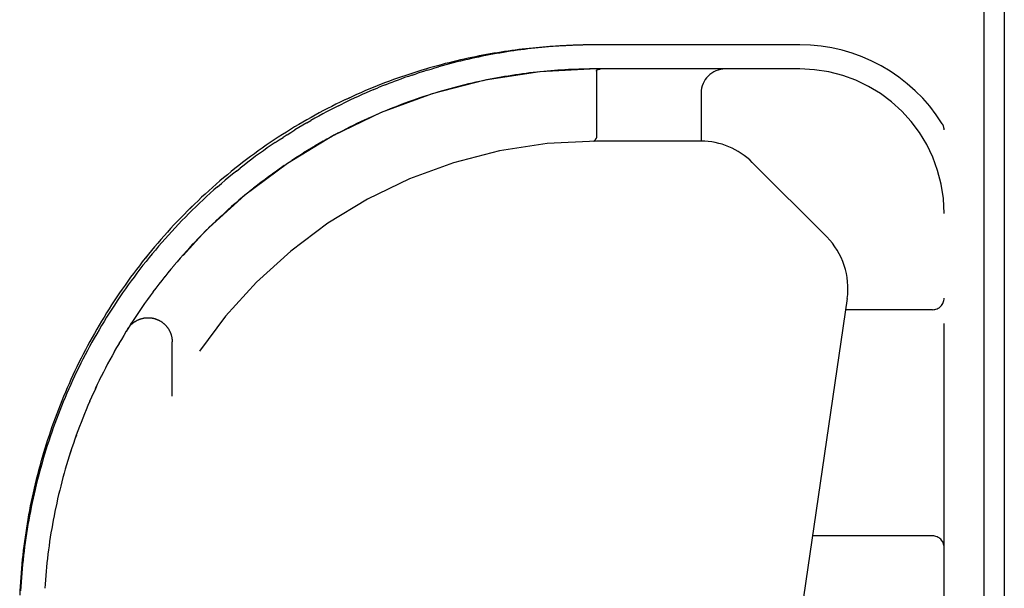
# Model space of a CAD drawing. Header units: inches. Extents: x 0 to 221, y 0 to 143.
# Tile 232 of 256: x 94.64 to 97.2, y 118.94 to 120.41. Entities that reach past the tile are written whole.
import ezdxf

# ---------------------------------------------------------------- set-up
doc = ezdxf.new("R2010")
doc.units = ezdxf.units.IN
doc.header["$LTSCALE"] = 12.142857
doc.header["$MEASUREMENT"] = 0
doc.linetypes.add('HIDDEN', pattern=[0.2, 0.1, -0.1])
doc.layers.get('0').update_dxf_attribs({"linetype": 'CONTINUOUS'})
doc.layers.add('RIGHTHAND_DOOR_ASSEMBLY', color=7, linetype='CONTINUOUS')

msp = doc.modelspace()

# ---------------------------------------------------------------- linework, layer by layer
at = {"color": 7, "linetype": 'Continuous'}
msp.add_line((97.1452, 117.9323), (97.1452, 135.6919), dxfattribs=at)
at = {"color": 3, "linetype": 'Continuous'}
msp.add_line((97.1972, 135.5799), (97.1972, 118.0319), dxfattribs=at)
at = {"layer": 'RIGHTHAND_DOOR_ASSEMBLY', "color": 8, "linetype": 'HIDDEN'}
for p, q in [((96.1284, 120.3474), (96.1193, 120.3473)), ((96.137, 120.3474), (96.1281, 120.3474)), ((96.6657, 120.3474), (96.137, 120.3474)), ((96.6657, 120.2849), (96.137, 120.2849)), ((96.146, 120.2848), (96.1455, 120.2847)), ((96.1464, 120.2848), (96.1459, 120.2848)), ((96.1469, 120.2848), (96.1464, 120.2848)), ((96.1475, 120.2849), (96.1469, 120.2848)), ((96.148, 120.2849), (96.1485, 120.2849)), ((96.1491, 120.2849), (96.1497, 120.2849)), ((95.6582, 120.2691), (95.6681, 120.2723)), ((96.137, 120.2793), (96.137, 120.1077)), ((95.5585, 120.2315), (95.5686, 120.2357)), ((95.6783, 120.2098), (95.6684, 120.2064)), ((95.6881, 120.213), (95.6782, 120.2097)), ((95.6979, 120.2162), (95.688, 120.213)), ((95.7076, 120.2193), (95.6977, 120.2162)), ((95.7271, 120.2252), (95.7173, 120.2223)), ((96.4092, 120.2224), (96.4092, 120.0974)), ((95.4667, 120.1895), (95.477, 120.1945)), ((95.6685, 120.2064), (95.6587, 120.203)), ((95.3843, 120.145), (95.3946, 120.1509)), ((95.4953, 120.1337), (95.4855, 120.1287)), ((95.505, 120.1385), (95.4952, 120.1336)), ((95.5434, 120.1566), (95.5337, 120.1521)), ((95.3328, 120.1137), (95.3225, 120.1071)), ((95.4465, 120.1081), (95.4364, 120.1025)), ((95.4564, 120.1135), (95.4463, 120.108)), ((95.4662, 120.1187), (95.4562, 120.1134)), ((95.4759, 120.1238), (95.466, 120.1186)), ((95.4857, 120.1288), (95.4758, 120.1237)), ((97.0407, 118.4099), (97.0407, 120.1268)), ((95.4065, 120.0854), (95.3961, 120.0792)), ((95.4166, 120.0913), (95.4062, 120.0852)), ((95.4266, 120.097), (95.4163, 120.0911)), ((95.4366, 120.1026), (95.4264, 120.0969)), ((96.1303, 120.0974), (96.1301, 120.0974)), ((96.1304, 120.0975), (96.1302, 120.0974)), ((96.1357, 120.1036), (96.1342, 120.1013)), ((96.1346, 120.1019), (96.1358, 120.1036)), ((96.4092, 120.0974), (96.137, 120.0974)), ((95.366, 120.0605), (95.3556, 120.0539)), ((95.3762, 120.0669), (95.3658, 120.0604)), ((95.3863, 120.0732), (95.3759, 120.0668)), ((95.3964, 120.0793), (95.386, 120.073)), ((95.3256, 120.0339), (95.3154, 120.0268)), ((95.3357, 120.0407), (95.3254, 120.0337)), ((95.3458, 120.0474), (95.3354, 120.0405)), ((95.3559, 120.054), (95.3455, 120.0473)), ((96.5422, 120.0424), (96.7357, 119.8488)), ((95.2013, 120.0199), (95.2112, 120.0277)), ((95.2857, 120.0056), (95.2756, 119.998)), ((95.2957, 120.0128), (95.2855, 120.0054)), ((95.3056, 120.0199), (95.2954, 120.0126)), ((95.3156, 120.027), (95.3054, 120.0198)), ((95.1525, 119.9792), (95.1621, 119.9875)), ((95.2562, 119.9832), (95.2461, 119.9754)), ((95.266, 119.9908), (95.2559, 119.983)), ((95.2758, 119.9982), (95.2657, 119.9906)), ((95.2174, 119.952), (95.2076, 119.9438)), ((95.227, 119.96), (95.2171, 119.9518)), ((95.2367, 119.9678), (95.2267, 119.9598)), ((95.2464, 119.9756), (95.2364, 119.9676)), ((95.1888, 119.9276), (95.1792, 119.9191)), ((95.1983, 119.9358), (95.1886, 119.9274)), ((95.2078, 119.944), (95.1981, 119.9356)), ((95.1608, 119.9023), (95.1514, 119.8935)), ((95.1701, 119.9108), (95.1606, 119.9021)), ((95.1794, 119.9193), (95.1699, 119.9106)), ((95.1334, 119.8763), (95.1243, 119.8673)), ((95.1425, 119.8851), (95.1332, 119.8761)), ((95.1516, 119.8937), (95.1423, 119.8849)), ((95.1156, 119.8585), (95.1065, 119.8493)), ((95.1245, 119.8674), (95.1154, 119.8583)), ((95.0893, 119.8313), (95.0805, 119.8218)), ((95.098, 119.8404), (95.0891, 119.8311)), ((95.1067, 119.8495), (95.0978, 119.8402)), ((95.0638, 119.8033), (95.0553, 119.7937)), ((95.0722, 119.8127), (95.0636, 119.8032)), ((95.0807, 119.822), (95.072, 119.8125)), ((95.0391, 119.7748), (95.0308, 119.765)), ((95.0472, 119.7844), (95.0389, 119.7746)), ((95.0555, 119.7939), (95.0471, 119.7842)), ((95.023, 119.7555), (95.015, 119.7455)), ((95.031, 119.7652), (95.0229, 119.7553)), ((94.9997, 119.726), (94.9919, 119.7159)), ((95.0074, 119.7359), (94.9995, 119.7258)), ((95.0151, 119.7457), (95.0072, 119.7357)), ((94.9846, 119.7061), (94.977, 119.6959)), ((94.9921, 119.7161), (94.9844, 119.7059)), ((94.9627, 119.6758), (94.9554, 119.6655)), ((94.977, 119.6959), (94.9697, 119.6858)), ((96.7888, 119.6886), (96.6055, 118.4418)), ((94.9416, 119.6451), (94.9347, 119.6347)), ((94.9485, 119.6554), (94.9415, 119.645)), ((94.9556, 119.6656), (94.9484, 119.6552)), ((97.0107, 119.6599), (96.7846, 119.6599)), ((94.9281, 119.6245), (94.9214, 119.6139)), ((94.9348, 119.6348), (94.928, 119.6243)), ((94.915, 119.6037), (94.9085, 119.593)), ((94.9215, 119.6141), (94.9149, 119.6035)), ((94.8961, 119.5722), (94.8899, 119.5615)), ((94.9023, 119.5827), (94.896, 119.572)), ((94.9086, 119.5932), (94.9022, 119.5825)), ((95.0342, 119.435), (95.0342, 119.5766)), ((94.884, 119.551), (94.878, 119.5402)), ((94.89, 119.5616), (94.8839, 119.5509)), ((94.8722, 119.5296), (94.8665, 119.5189)), ((94.8781, 119.5404), (94.8722, 119.5296)), ((94.8555, 119.4976), (94.8501, 119.4867)), ((94.861, 119.5084), (94.8555, 119.4975)), ((94.8501, 119.4869), (94.8448, 119.476)), ((94.8295, 119.4435), (94.8246, 119.4327)), ((94.8199, 119.4219), (94.8152, 119.4109)), ((94.7892, 119.3454), (94.7851, 119.3343)), ((94.7851, 119.3343), (94.7812, 119.3233)), ((94.7632, 119.2683), (94.7598, 119.2572)), ((94.7599, 119.2573), (94.7566, 119.2462)), ((94.7366, 119.1688), (94.7341, 119.1577)), ((94.7392, 119.1799), (94.7366, 119.1687)), ((94.7295, 119.1356), (94.7272, 119.1244)), ((94.7318, 119.1467), (94.7294, 119.1355)), ((94.7342, 119.1577), (94.7317, 119.1466)), ((94.7251, 119.1134), (94.7231, 119.1023)), ((94.7272, 119.1245), (94.7251, 119.1134)), ((94.7211, 119.0913), (94.7193, 119.0801)), ((94.7231, 119.1023), (94.7211, 119.0912)), ((94.7158, 119.0581), (94.7142, 119.0469)), ((94.7175, 119.0691), (94.7158, 119.058)), ((94.7193, 119.0802), (94.7175, 119.0691)), ((97.0107, 119.0724), (96.6982, 119.0724)), ((94.7128, 119.0359), (94.7113, 119.0248)), ((94.7143, 119.047), (94.7127, 119.0359)), ((94.71, 119.0138), (94.7088, 119.0027)), ((94.7113, 119.0249), (94.71, 119.0138)), ((94.7066, 118.9806), (94.7056, 118.9696)), ((94.7076, 118.9917), (94.7066, 118.9806)), ((94.7088, 119.0027), (94.7076, 118.9917)), ((94.7047, 118.9586), (94.7039, 118.9475)), ((94.7056, 118.9696), (94.7047, 118.9585)), ((94.7039, 118.9475), (94.7032, 118.9365))]:
    msp.add_line(p, q, dxfattribs=at)
for points in [[(96.1198, 120.3474), (96.1112, 120.3472), (96.1026, 120.3471), (96.094, 120.3469), (96.0854, 120.3466), (96.0767, 120.3464), (96.0681, 120.346), (96.0594, 120.3456), (96.0507, 120.3452), (96.042, 120.3447), (96.0333, 120.3442), (96.0245, 120.3436), (96.0157, 120.343), (96.0069, 120.3423), (95.9981, 120.3416), (95.9892, 120.3408), (95.9803, 120.34), (95.9714, 120.3391), (95.9624, 120.3382), (95.9534, 120.3372), (95.9443, 120.3361), (95.9352, 120.335), (95.9261, 120.3338), (95.9169, 120.3326), (95.9077, 120.3313), (95.8984, 120.33), (95.8891, 120.3286), (95.8798, 120.3271), (95.8704, 120.3255), (95.8609, 120.3239), (95.8514, 120.3222), (95.8419, 120.3205), (95.8323, 120.3186), (95.8227, 120.3167), (95.813, 120.3147), (95.8033, 120.3127), (95.7935, 120.3106), (95.7837, 120.3083), (95.7738, 120.306), (95.7639, 120.3037), (95.7539, 120.3012), (95.7439, 120.2987), (95.7338, 120.296), (95.7237, 120.2933), (95.7135, 120.2905), (95.7033, 120.2876), (95.6931, 120.2846), (95.6828, 120.2815), (95.6725, 120.2783), (95.6621, 120.275), (95.6517, 120.2717), (95.6413, 120.2682), (95.6308, 120.2646), (95.6203, 120.2609), (95.6097, 120.2572), (95.5992, 120.2533), (95.5885, 120.2493), (95.5779, 120.2452), (95.5673, 120.241), (95.5566, 120.2367), (95.5459, 120.2323), (95.5352, 120.2278), (95.5244, 120.2231), (95.5137, 120.2184), (95.5029, 120.2136), (95.4921, 120.2086), (95.4814, 120.2035), (95.4706, 120.1984), (95.4598, 120.1931), (95.449, 120.1877), (95.4382, 120.1822), (95.4275, 120.1766), (95.4167, 120.1708), (95.4059, 120.165), (95.3952, 120.1591), (95.3845, 120.153), (95.3738, 120.1469), (95.3631, 120.1406), (95.3525, 120.1342), (95.3419, 120.1277), (95.3313, 120.1212), (95.3207, 120.1145), (95.3102, 120.1077), (95.2997, 120.1008), (95.2893, 120.0938), (95.2789, 120.0867), (95.2685, 120.0795), (95.2582, 120.0722), (95.248, 120.0648), (95.2378, 120.0573), (95.2276, 120.0497), (95.2175, 120.042), (95.2075, 120.0342), (95.1975, 120.0263), (95.1876, 120.0184), (95.1778, 120.0103), (95.168, 120.0022), (95.1583, 119.994), (95.1487, 119.9857), (95.1391, 119.9773), (95.1296, 119.9688), (95.1202, 119.9602), (95.1108, 119.9516), (95.1016, 119.9429), (95.0924, 119.9341), (95.0832, 119.9252), (95.0742, 119.9163), (95.0653, 119.9072), (95.0564, 119.8982), (95.0476, 119.889), (95.0389, 119.8798), (95.0303, 119.8705), (95.0218, 119.8611), (95.0133, 119.8517), (95.005, 119.8422), (94.9967, 119.8326), (94.9885, 119.823), (94.9804, 119.8133), (94.9725, 119.8036), (94.9645, 119.7938), (94.9567, 119.784), (94.949, 119.7741), (94.9414, 119.7641), (94.9339, 119.7541), (94.9264, 119.744), (94.9191, 119.7339), (94.9118, 119.7237), (94.9047, 119.7135)], [(96.1284, 120.3474), (96.1198, 120.3474), (96.1112, 120.3472), (96.1026, 120.3471), (96.094, 120.3469), (96.0854, 120.3466), (96.0767, 120.3464), (96.0681, 120.346), (96.0594, 120.3456), (96.0507, 120.3452), (96.042, 120.3447), (96.0333, 120.3442), (96.0245, 120.3436), (96.0157, 120.343), (96.0069, 120.3423), (95.9981, 120.3416), (95.9892, 120.3408), (95.9803, 120.34), (95.9714, 120.3391), (95.9624, 120.3382), (95.9534, 120.3372), (95.9443, 120.3361), (95.9352, 120.335), (95.9261, 120.3338), (95.9169, 120.3326), (95.9077, 120.3313), (95.8984, 120.33), (95.8891, 120.3286), (95.8798, 120.3271), (95.8704, 120.3255), (95.8609, 120.3239), (95.8514, 120.3222), (95.8419, 120.3205), (95.8323, 120.3186), (95.8227, 120.3167), (95.813, 120.3147), (95.8033, 120.3127), (95.7935, 120.3106), (95.7837, 120.3083), (95.7738, 120.306), (95.7639, 120.3037), (95.7539, 120.3012), (95.7439, 120.2987), (95.7338, 120.296), (95.7237, 120.2933), (95.7135, 120.2905), (95.7033, 120.2876), (95.6931, 120.2846), (95.6828, 120.2815), (95.6725, 120.2783), (95.6621, 120.275), (95.6517, 120.2717), (95.6413, 120.2682), (95.6308, 120.2646), (95.6203, 120.2609), (95.6097, 120.2572), (95.5992, 120.2533), (95.5886, 120.2493), (95.5779, 120.2452), (95.5673, 120.241), (95.5566, 120.2367), (95.5459, 120.2323), (95.5352, 120.2278), (95.5244, 120.2231), (95.5137, 120.2184), (95.5029, 120.2136), (95.4922, 120.2086), (95.4814, 120.2036), (95.4706, 120.1984), (95.4598, 120.1931), (95.449, 120.1877), (95.4382, 120.1822), (95.4275, 120.1766), (95.4167, 120.1709), (95.406, 120.165), (95.3952, 120.1591), (95.3845, 120.153), (95.3738, 120.1469), (95.3631, 120.1406), (95.3525, 120.1342), (95.3419, 120.1277), (95.3313, 120.1212), (95.3207, 120.1145), (95.3102, 120.1077), (95.2997, 120.1008), (95.2893, 120.0938), (95.2789, 120.0867), (95.2685, 120.0795), (95.2582, 120.0722), (95.248, 120.0648), (95.2378, 120.0573), (95.2276, 120.0497)], [(96.1193, 120.3473), (96.1104, 120.3472), (96.1016, 120.347), (96.0927, 120.3468), (96.0838, 120.3465), (96.075, 120.3462), (96.0661, 120.3458), (96.0572, 120.3453), (96.0483, 120.3448), (96.0394, 120.3443), (96.0305, 120.3437), (96.0216, 120.343), (96.0127, 120.3423), (96.0037, 120.3415), (95.9948, 120.3407), (95.9858, 120.3398), (95.9768, 120.3389), (95.9678, 120.3379), (95.9588, 120.3368), (95.9498, 120.3357), (95.9407, 120.3346), (95.9317, 120.3334), (95.9226, 120.3321), (95.9135, 120.3307), (95.9044, 120.3293), (95.8952, 120.3279), (95.8861, 120.3263), (95.8769, 120.3248), (95.8677, 120.3231), (95.8584, 120.3214), (95.8492, 120.3196), (95.8399, 120.3178), (95.8306, 120.3159), (95.8212, 120.3139), (95.8119, 120.3118), (95.8025, 120.3097), (95.7931, 120.3075), (95.7836, 120.3053), (95.7742, 120.303), (95.7647, 120.3006), (95.7551, 120.2981), (95.7456, 120.2955), (95.736, 120.2929), (95.7264, 120.2902)], [(95.6974, 120.2816), (95.7071, 120.2846), (95.7167, 120.2874), (95.7264, 120.2902)], [(96.1188, 120.2848), (96.1097, 120.2847), (96.1006, 120.2845), (96.0915, 120.2842), (96.0824, 120.2839), (96.0733, 120.2835), (96.0642, 120.2831), (96.0551, 120.2826), (96.046, 120.2821), (96.0369, 120.2815), (96.0277, 120.2808), (96.0186, 120.2801), (96.0094, 120.2793), (96.0003, 120.2784), (95.9911, 120.2775), (95.9819, 120.2766), (95.9727, 120.2755), (95.9635, 120.2744), (95.9542, 120.2733), (95.945, 120.2721), (95.9357, 120.2708)], [(96.137, 120.2849), (96.1279, 120.2849), (96.1188, 120.2848), (96.1097, 120.2847), (96.1006, 120.2845), (96.0915, 120.2842), (96.0824, 120.2839), (96.0733, 120.2835), (96.0642, 120.2831), (96.0551, 120.2826), (96.046, 120.2821), (96.0368, 120.2815), (96.0277, 120.2808), (96.0185, 120.2801), (96.0094, 120.2793), (96.0002, 120.2784), (95.991, 120.2775), (95.9818, 120.2765), (95.9726, 120.2755), (95.9634, 120.2744), (95.9542, 120.2733), (95.9449, 120.2721)], [(96.137, 120.2793), (96.137, 120.2795), (96.137, 120.2796), (96.137, 120.2798), (96.137, 120.2799), (96.137, 120.2801), (96.1371, 120.2802), (96.1371, 120.2803), (96.1372, 120.2805), (96.1372, 120.2806), (96.1373, 120.2808), (96.1373, 120.2809), (96.1374, 120.281), (96.1375, 120.2811), (96.1376, 120.2813), (96.1377, 120.2814), (96.1378, 120.2815), (96.1378, 120.2816), (96.138, 120.2818), (96.1381, 120.2819), (96.1382, 120.282), (96.1383, 120.2821), (96.1384, 120.2822), (96.1386, 120.2823), (96.1387, 120.2825), (96.1389, 120.2826), (96.1391, 120.2827), (96.1392, 120.2828), (96.1394, 120.2829), (96.1396, 120.283), (96.1398, 120.2831), (96.14, 120.2832), (96.1402, 120.2833), (96.1405, 120.2834), (96.1407, 120.2835), (96.1409, 120.2836), (96.1412, 120.2837), (96.1415, 120.2838), (96.1418, 120.2839), (96.1421, 120.284), (96.1424, 120.2841), (96.1427, 120.2842), (96.1431, 120.2843), (96.1434, 120.2844), (96.1438, 120.2844), (96.1442, 120.2845), (96.1446, 120.2846), (96.145, 120.2846), (96.1455, 120.2847)], [(96.1486, 120.2849), (96.148, 120.2849), (96.1474, 120.2849)], [(96.1497, 120.2849), (96.1491, 120.2849), (96.1485, 120.2849)], [(95.6582, 120.2691), (95.6484, 120.2657), (95.6385, 120.2623), (95.6286, 120.2588), (95.6187, 120.2551), (95.6087, 120.2514)], [(95.6974, 120.2816), (95.6876, 120.2786), (95.6779, 120.2755), (95.6681, 120.2723)], [(95.8985, 120.265), (95.8892, 120.2634), (95.8798, 120.2617), (95.8705, 120.26), (95.8611, 120.2582), (95.8516, 120.2563)], [(95.8985, 120.265), (95.8891, 120.2634), (95.8798, 120.2617), (95.8704, 120.26), (95.861, 120.2582)], [(95.9357, 120.2708), (95.9265, 120.2694), (95.9172, 120.268), (95.9079, 120.2666), (95.8985, 120.265)], [(95.9357, 120.2708), (95.9264, 120.2694), (95.9171, 120.268), (95.9078, 120.2666)], [(95.5887, 120.2437), (95.5786, 120.2398), (95.5686, 120.2357)], [(95.5887, 120.2437), (95.5987, 120.2476), (95.6087, 120.2514)], [(95.7755, 120.2387), (95.7659, 120.2362), (95.7562, 120.2336), (95.7466, 120.2309), (95.7369, 120.2281), (95.7271, 120.2252)], [(95.7754, 120.2387), (95.7658, 120.2362), (95.7561, 120.2335), (95.7465, 120.2309), (95.7368, 120.2281)], [(95.8516, 120.2563), (95.8422, 120.2544), (95.8327, 120.2524), (95.8232, 120.2503), (95.8137, 120.2481), (95.8042, 120.2459), (95.7947, 120.2436), (95.7851, 120.2412), (95.7754, 120.2387)], [(95.8516, 120.2563), (95.8421, 120.2544), (95.8327, 120.2523), (95.8232, 120.2503), (95.8137, 120.2481), (95.8041, 120.2459), (95.7946, 120.2435), (95.785, 120.2412)], [(95.5585, 120.2315), (95.5484, 120.2272), (95.5382, 120.2229), (95.5281, 120.2184), (95.5179, 120.2138), (95.5077, 120.2091), (95.4975, 120.2044), (95.4872, 120.1995), (95.477, 120.1945)], [(95.7272, 120.2253), (95.7174, 120.2223), (95.7075, 120.2193)], [(95.4667, 120.1895), (95.4564, 120.1843), (95.4461, 120.179), (95.4358, 120.1736), (95.4255, 120.1681), (95.4152, 120.1625), (95.4049, 120.1568), (95.3946, 120.1509)], [(95.6588, 120.203), (95.6491, 120.1996), (95.6394, 120.196), (95.6297, 120.1924), (95.6201, 120.1887), (95.6105, 120.185), (95.6009, 120.1812), (95.5913, 120.1773), (95.5817, 120.1733), (95.5721, 120.1692), (95.5625, 120.1651), (95.5529, 120.1609)], [(95.6587, 120.203), (95.649, 120.1995), (95.6393, 120.196), (95.6297, 120.1924), (95.6201, 120.1887), (95.6105, 120.185), (95.6009, 120.1812), (95.5913, 120.1773)], [(95.5817, 120.1733), (95.5722, 120.1693), (95.5626, 120.1651), (95.553, 120.1609), (95.5433, 120.1566)], [(95.3843, 120.145), (95.374, 120.139), (95.3636, 120.1328), (95.3533, 120.1266)], [(95.5338, 120.1522), (95.5242, 120.1477), (95.5146, 120.1431), (95.5049, 120.1384)], [(95.5337, 120.1521), (95.5241, 120.1477), (95.5145, 120.1431)], [(95.302, 120.0937), (95.3122, 120.1005), (95.3225, 120.1071)], [(95.3328, 120.1137), (95.343, 120.1202), (95.3533, 120.1266)], [(96.137, 120.1077), (96.137, 120.1075), (96.137, 120.1073), (96.1369, 120.107), (96.1369, 120.1068), (96.1369, 120.1066), (96.1369, 120.1064), (96.1368, 120.1062), (96.1368, 120.106), (96.1367, 120.1057), (96.1367, 120.1055), (96.1366, 120.1053), (96.1365, 120.1051), (96.1364, 120.1049), (96.1364, 120.1048), (96.1363, 120.1046), (96.1362, 120.1044), (96.1361, 120.1042), (96.136, 120.104), (96.1359, 120.1038), (96.1358, 120.1036)], [(95.302, 120.0937), (95.2918, 120.0868), (95.2816, 120.0797), (95.2715, 120.0726), (95.2613, 120.0654), (95.2512, 120.0581), (95.2412, 120.0506), (95.2311, 120.0431), (95.2211, 120.0355), (95.2112, 120.0277)], [(96.1328, 120.0995), (96.1327, 120.0993), (96.1325, 120.0991), (96.1323, 120.0989), (96.1322, 120.0987), (96.132, 120.0985), (96.1318, 120.0984), (96.1317, 120.0982), (96.1315, 120.0981), (96.1314, 120.098), (96.1312, 120.0978), (96.1311, 120.0978), (96.1309, 120.0977), (96.1308, 120.0976), (96.1306, 120.0975), (96.1305, 120.0975), (96.1303, 120.0975)], [(96.1304, 120.0975), (96.1306, 120.0975), (96.1307, 120.0975), (96.1309, 120.0976), (96.131, 120.0977), (96.1312, 120.0977), (96.1313, 120.0978), (96.1314, 120.0979), (96.1316, 120.0981), (96.1317, 120.0982), (96.1319, 120.0983), (96.1321, 120.0985), (96.1322, 120.0987), (96.1324, 120.0988), (96.1325, 120.099), (96.1327, 120.0992), (96.1329, 120.0994)], [(96.1346, 120.1019), (96.1342, 120.1013), (96.134, 120.101), (96.1338, 120.1007), (96.1336, 120.1005), (96.1334, 120.1002), (96.1332, 120.1), (96.133, 120.0997), (96.1328, 120.0995)], [(96.1329, 120.0994), (96.133, 120.0997), (96.1332, 120.0999), (96.1334, 120.1002), (96.1336, 120.1004), (96.1338, 120.1007), (96.134, 120.101), (96.1342, 120.1013)], [(96.1357, 120.1036), (96.1359, 120.1038), (96.136, 120.104), (96.1361, 120.1042), (96.1362, 120.1044), (96.1363, 120.1046), (96.1364, 120.1047), (96.1364, 120.1049)], [(95.2175, 120.042), (95.2075, 120.0342), (95.1975, 120.0264), (95.1876, 120.0184), (95.1778, 120.0103), (95.168, 120.0022), (95.1583, 119.994), (95.1487, 119.9857), (95.1391, 119.9773), (95.1296, 119.9688), (95.1202, 119.9602), (95.1108, 119.9516), (95.1016, 119.9429), (95.0924, 119.9341), (95.0833, 119.9252), (95.0742, 119.9163), (95.0653, 119.9073), (95.0564, 119.8982), (95.0476, 119.889), (95.0389, 119.8798), (95.0303, 119.8705), (95.0218, 119.8611), (95.0133, 119.8517), (95.005, 119.8422), (94.9967, 119.8326), (94.9885, 119.823), (94.9805, 119.8133), (94.9725, 119.8036), (94.9646, 119.7938), (94.9567, 119.784), (94.949, 119.7741), (94.9414, 119.7641), (94.9339, 119.7541), (94.9264, 119.744), (94.9191, 119.7339), (94.9118, 119.7238), (94.9047, 119.7135), (94.8976, 119.7033), (94.8906, 119.693), (94.8837, 119.6826), (94.877, 119.6722), (94.8703, 119.6618), (94.8637, 119.6513), (94.8572, 119.6408), (94.8508, 119.6303), (94.8445, 119.6197), (94.8383, 119.609), (94.8322, 119.5983), (94.8262, 119.5876), (94.8202, 119.5769), (94.8144, 119.5661), (94.8087, 119.5553), (94.8031, 119.5445), (94.7975, 119.5336), (94.7921, 119.5227), (94.7867, 119.5117), (94.7815, 119.5008), (94.7763, 119.4898), (94.7713, 119.4788), (94.7663, 119.4677), (94.7614, 119.4566), (94.7567, 119.4455), (94.752, 119.4344), (94.7474, 119.4233), (94.7429, 119.4121), (94.7385, 119.4009), (94.7342, 119.3897), (94.73, 119.3784), (94.7259, 119.3672), (94.7219, 119.3559), (94.718, 119.3446), (94.7142, 119.3333), (94.7104, 119.322), (94.7068, 119.3106), (94.7033, 119.2992), (94.6998, 119.2878), (94.6964, 119.2764), (94.6932, 119.265), (94.69, 119.2536), (94.6869, 119.2422), (94.684, 119.2307), (94.6811, 119.2192), (94.6783, 119.2077), (94.6756, 119.1962), (94.6729, 119.1847), (94.6704, 119.1732), (94.668, 119.1617), (94.6656, 119.1502), (94.6634, 119.1386), (94.6612, 119.1271)], [(95.2013, 120.0199), (95.1914, 120.0119), (95.1816, 120.0039), (95.1719, 119.9958), (95.1621, 119.9875)], [(95.1525, 119.9792), (95.1429, 119.9708), (95.1334, 119.9623), (95.1239, 119.9537), (95.1145, 119.945), (95.1052, 119.9362), (95.0959, 119.9273), (95.0867, 119.9184), (95.0776, 119.9094), (95.0686, 119.9002), (95.0596, 119.891), (95.0507, 119.8818), (95.0419, 119.8724), (95.0331, 119.863), (95.0245, 119.8535), (95.0159, 119.8439), (95.0074, 119.8343), (94.999, 119.8246), (94.9907, 119.8148), (94.9825, 119.805), (94.9744, 119.7951), (94.9663, 119.7851), (94.9584, 119.7751), (94.9505, 119.765), (94.9428, 119.7549), (94.9351, 119.7447), (94.9276, 119.7345), (94.9201, 119.7242), (94.9127, 119.7138), (94.9054, 119.7034), (94.8982, 119.693), (94.8912, 119.6825), (94.8842, 119.672), (94.8773, 119.6614), (94.8705, 119.6508), (94.8638, 119.6401), (94.8572, 119.6294), (94.8508, 119.6187), (94.8444, 119.6079), (94.8381, 119.5971), (94.8319, 119.5863), (94.8258, 119.5754), (94.8198, 119.5645), (94.8139, 119.5536), (94.8082, 119.5426), (94.8025, 119.5317), (94.7969, 119.5206), (94.7914, 119.5096), (94.786, 119.4985), (94.7808, 119.4874), (94.7756, 119.4763), (94.7705, 119.4652), (94.7655, 119.454), (94.7607, 119.4428), (94.7559, 119.4316), (94.7512, 119.4204), (94.7466, 119.4092), (94.7421, 119.3979), (94.7377, 119.3867), (94.7335, 119.3754), (94.7293, 119.3641), (94.7252, 119.3528), (94.7212, 119.3415), (94.7173, 119.3301), (94.7135, 119.3188), (94.7098, 119.3074), (94.7062, 119.296), (94.7027, 119.2847), (94.6993, 119.2733), (94.696, 119.2619), (94.6927, 119.2505), (94.6896, 119.239), (94.6866, 119.2276), (94.6836, 119.2162), (94.6808, 119.2048), (94.6781, 119.1933), (94.6754, 119.1819), (94.6728, 119.1704), (94.6704, 119.159), (94.668, 119.1475), (94.6657, 119.1361), (94.6635, 119.1246), (94.6614, 119.1131), (94.6594, 119.1017), (94.6575, 119.0902), (94.6557, 119.0787), (94.6539, 119.0673), (94.6523, 119.0558), (94.6507, 119.0443), (94.6493, 119.0329), (94.6479, 119.0214), (94.6466, 119.0099), (94.6454, 118.9985), (94.6443, 118.987), (94.6433, 118.9755), (94.6424, 118.9641), (94.6415, 118.9526), (94.6408, 118.9412), (94.6401, 118.9297)], [(94.9772, 119.696), (94.9699, 119.686), (94.9625, 119.6756)], [(94.9187, 119.6097), (94.9193, 119.6106), (94.9199, 119.6115), (94.9206, 119.6124), (94.9212, 119.6133), (94.9219, 119.6143), (94.9226, 119.6152), (94.9233, 119.616), (94.924, 119.6169), (94.9248, 119.6178), (94.9255, 119.6186), (94.9263, 119.6195), (94.9271, 119.6203), (94.9279, 119.6211), (94.9287, 119.6219), (94.9296, 119.6227), (94.9304, 119.6234), (94.9313, 119.6242), (94.9321, 119.6249), (94.933, 119.6256), (94.9339, 119.6263), (94.9348, 119.627), (94.9358, 119.6277), (94.9367, 119.6283), (94.9376, 119.6289), (94.9386, 119.6295), (94.9396, 119.6301), (94.9406, 119.6307), (94.9416, 119.6313), (94.9426, 119.6318), (94.9436, 119.6323), (94.9446, 119.6328), (94.9456, 119.6333), (94.9467, 119.6338), (94.9477, 119.6342), (94.9488, 119.6347), (94.9498, 119.6351), (94.9509, 119.6355), (94.952, 119.6358), (94.953, 119.6362), (94.9541, 119.6365), (94.9552, 119.6368), (94.9563, 119.6371), (94.9574, 119.6374), (94.9585, 119.6376), (94.9597, 119.6379), (94.9608, 119.6381), (94.9619, 119.6383), (94.963, 119.6384), (94.9642, 119.6386), (94.9653, 119.6387), (94.9664, 119.6388), (94.9676, 119.6389), (94.9687, 119.639), (94.9698, 119.639), (94.971, 119.639), (94.9721, 119.639), (94.9733, 119.639), (94.9744, 119.639), (94.9755, 119.6389), (94.9767, 119.6389), (94.9778, 119.6388), (94.9789, 119.6386), (94.9801, 119.6385), (94.9812, 119.6383), (94.9823, 119.6381), (94.9834, 119.6379), (94.9845, 119.6377), (94.9857, 119.6375), (94.9868, 119.6372), (94.9879, 119.6369), (94.989, 119.6366), (94.9901, 119.6363), (94.9911, 119.636), (94.9922, 119.6356), (94.9933, 119.6352), (94.9944, 119.6348), (94.9954, 119.6344), (94.9965, 119.6339), (94.9975, 119.6335), (94.9985, 119.633), (94.9996, 119.6325), (95.0006, 119.632), (95.0016, 119.6315), (95.0026, 119.6309), (95.0036, 119.6303), (95.0045, 119.6298), (95.0055, 119.6291), (95.0065, 119.6285), (95.0074, 119.6279), (95.0083, 119.6272), (95.0092, 119.6265), (95.0101, 119.6259), (95.011, 119.6251), (95.0119, 119.6244), (95.0128, 119.6237), (95.0136, 119.6229), (95.0145, 119.6222), (95.0153, 119.6214), (95.0161, 119.6206), (95.0169, 119.6198), (95.0177, 119.6189), (95.0184, 119.6181), (95.0192, 119.6172), (95.0199, 119.6164), (95.0206, 119.6155), (95.0213, 119.6146), (95.022, 119.6137), (95.0227, 119.6127), (95.0233, 119.6118), (95.024, 119.6109), (95.0246, 119.6099), (95.0252, 119.6089), (95.0258, 119.608), (95.0263, 119.607), (95.0269, 119.606), (95.0274, 119.605), (95.0279, 119.6039), (95.0284, 119.6029), (95.0289, 119.6019), (95.0293, 119.6008), (95.0298, 119.5998), (95.0302, 119.5987), (95.0306, 119.5976), (95.0309, 119.5966), (95.0313, 119.5955), (95.0316, 119.5944), (95.032, 119.5933), (95.0322, 119.5922), (95.0325, 119.5911), (95.0328, 119.59), (95.033, 119.5889), (95.0332, 119.5878), (95.0334, 119.5866), (95.0336, 119.5855), (95.0337, 119.5844), (95.0339, 119.5833), (95.034, 119.5821), (95.0341, 119.581), (95.0342, 119.5799), (95.0342, 119.5787), (95.0342, 119.5776), (95.0342, 119.5765)], [(94.8723, 119.5297), (94.8666, 119.5191), (94.8609, 119.5082)], [(94.8448, 119.4761), (94.8397, 119.4653), (94.8346, 119.4545), (94.8295, 119.4435)], [(94.8448, 119.476), (94.8396, 119.4652), (94.8345, 119.4544)], [(94.8296, 119.4436), (94.8247, 119.4328), (94.8198, 119.4218)], [(94.8152, 119.411), (94.8106, 119.4001), (94.8061, 119.3892), (94.8017, 119.3783), (94.7975, 119.3673), (94.7933, 119.3564), (94.7891, 119.3453)], [(94.8152, 119.4109), (94.8106, 119.4), (94.8061, 119.3891), (94.8017, 119.3782), (94.7974, 119.3672), (94.7932, 119.3563)], [(94.7775, 119.3124), (94.7737, 119.3014), (94.7701, 119.2904), (94.7666, 119.2794), (94.7632, 119.2682)], [(94.7774, 119.3123), (94.7737, 119.3013), (94.7701, 119.2903), (94.7666, 119.2793)], [(94.7852, 119.3344), (94.7813, 119.3234), (94.7774, 119.3123)], [(94.7566, 119.2462), (94.7535, 119.2352), (94.7505, 119.2241), (94.7475, 119.2131), (94.7447, 119.202), (94.7419, 119.1909), (94.7392, 119.1799)], [(94.7566, 119.2462), (94.7535, 119.2351), (94.7504, 119.224), (94.7475, 119.213), (94.7446, 119.2019), (94.7419, 119.1909), (94.7392, 119.1798)], [(94.6612, 119.1271), (94.6592, 119.1155), (94.6572, 119.1039), (94.6553, 119.0924), (94.6535, 119.0808), (94.6518, 119.0692), (94.6502, 119.0576), (94.6487, 119.046), (94.6473, 119.0344), (94.6459, 119.0228), (94.6447, 119.0112), (94.6435, 118.9996), (94.6425, 118.988), (94.6415, 118.9763), (94.6406, 118.9647), (94.6398, 118.9531), (94.6391, 118.9415), (94.6385, 118.9299), (94.638, 118.9184)]]:
    msp.add_lwpolyline(points, dxfattribs=at)
for centre, radius, start, end in [((96.6657, 119.9099), 0.4375, 32.1535, 90), ((96.137, 118.8484), 1.4365, 90, 180), ((96.4717, 120.2224), 0.0625, 90, 180), ((96.6657, 119.9099), 0.375, 0, 90), ((97.0107, 120.1268), 0.03, 0, 32.1535), ((96.137, 118.8484), 1.249, 90, 180), ((96.4092, 119.9094), 0.188, 45, 90), ((96.6028, 119.7159), 0.188, 351.6394, 45), ((97.0107, 119.6899), 0.03, 270, 360), ((97.0107, 119.0424), 0.03, 0, 90)]:
    msp.add_arc(centre, radius, start, end, dxfattribs=at)

doc.saveas('drawing.dxf')
